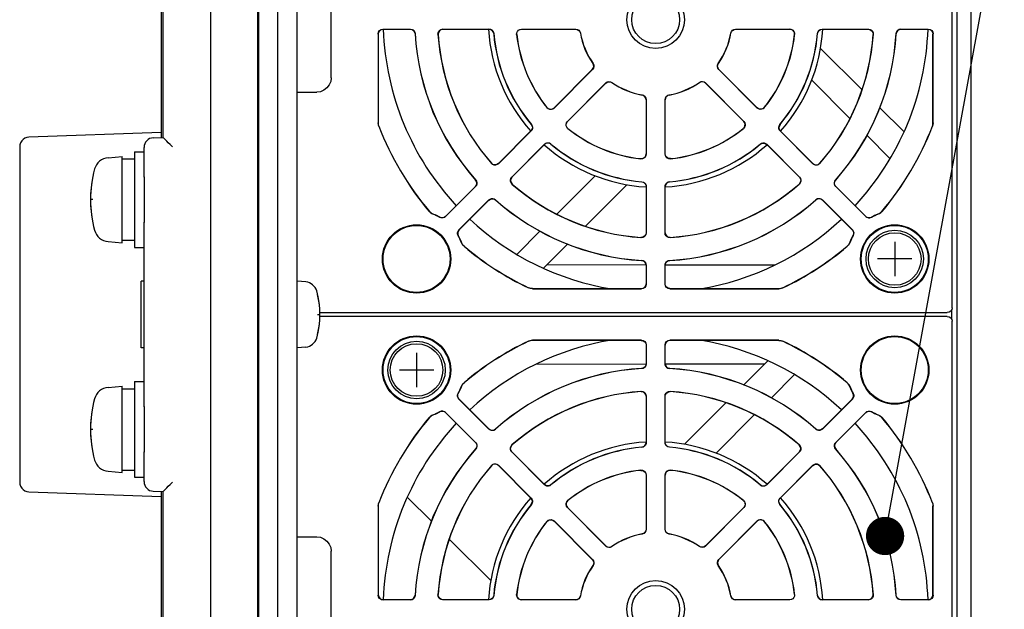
# Model space of a CAD drawing. Extents: x 123 to 1619, y 128 to 1105.
# Tile 9 of 32: x 1373 to 1476, y 309 to 371. Entities that reach past the tile are written whole.
import ezdxf

# ---------------------------------------------------------------- set-up
doc = ezdxf.new("R2010")
doc.units = 0
doc.header["$LTSCALE"] = 92.4
doc.linetypes.add('HIDDEN', pattern=[0.2, 0.1, -0.1])
doc.layers.get('0').update_dxf_attribs({"linetype": 'CONTINUOUS'})
for name, color, linetype in [('ALL_AXIS', 7, 'CONTINUOUS'), ('ALL_CURVE', 7, 'CONTINUOUS'), ('ALL_DIM', 7, 'CONTINUOUS'), ('ALL_FEATURES', 7, 'CONTINUOUS'), ('ALL_NOTE', 7, 'CONTINUOUS'), ('DEFAULT_2', 8, 'HIDDEN')]:
    doc.layers.add(name, color=color, linetype=linetype)
doc.dimstyles.get("Standard").update_dxf_attribs({"dimtxt": 2.5, "dimasz": 2.5, "dimexe": 1.25, "dimexo": 0.625, "dimtad": 1, "dimcen": 2.5, "dimazin": 3, "dimtfac": 1, "dimtmove": 0, "dimatfit": 3})

# ---------------------------------------------------------------- blocks, each defined once
blk = doc.blocks.new('_OPEN')
at = {"color": 0, "linetype": 'BYBLOCK'}
for p, q in [((0, 0), (-1, 0.25)), ((-1, -0.25), (0, 0)), ((-1, 0), (0, 0))]:
    blk.add_line(p, q, dxfattribs=at)
blk = doc.blocks.new('*D19')
at = {"layer": 'ALL_DIM', "color": 2, "linetype": 'CONTINUOUS'}
for p, q in [((1470.88, 418), (1513, 418)), ((1509, 418), (1509, 340)), ((1509, 262), (1509, 340)), ((1470.88, 262), (1513, 262))]:
    blk.add_line(p, q, dxfattribs=at)
at = {"layer": 'ALL_DIM', "color": 2, "linetype": 'CONTINUOUS', "xscale": 8, "yscale": 8, "zscale": 8}
for p, rotation in [((1509, 418), 90), ((1509, 262), 270)]:
    blk.add_blockref('_OPEN', p, dxfattribs=dict(at, rotation=rotation))

msp = doc.modelspace()

# ---------------------------------------------------------------- linework, layer by layer
at = {"layer": 'ALL_AXIS', "color": 7, "linetype": 'CONTINUOUS'}
for p, q in [((1382.239, 356.372), (1383.7, 356.5)), ((1383.7, 347.5), (1383.7, 356.5)), ((1383.7, 356.25), (1385, 356.25)), ((1385, 357), (1386, 357)), ((1385, 357), (1385, 347)), ((1386, 354.4), (1386, 349.6)), ((1382.239, 347.628), (1383.7, 347.5)), ((1383.7, 347.75), (1385, 347.75)), ((1385, 347), (1386, 347)), ((1386, 343.5), (1385.7, 343.5)), ((1385.7, 336.5), (1385.7, 343.5)), ((1402.919, 343.402), (1402, 343.483)), ((1398, 341.772), (1397.927, 341.772)), ((1398, 338.228), (1397.927, 338.228)), ((1386, 336.5), (1385.7, 336.5)), ((1402.919, 336.598), (1402, 336.517)), ((1385, 333), (1386, 333)), ((1385, 333), (1385, 323)), ((1382.239, 332.372), (1383.7, 332.5)), ((1383.7, 323.5), (1383.7, 332.5)), ((1383.7, 332.25), (1385, 332.25)), ((1386, 330.4), (1386, 325.6)), ((1382.239, 323.628), (1383.7, 323.5)), ((1383.7, 323.75), (1385, 323.75)), ((1385, 323), (1386, 323))]:
    msp.add_line(p, q, dxfattribs=at)
for centre, radius in [((1464.5, 345.8), 3), ((1464.5, 345.8), 2.75), ((1414.5, 334.2), 3), ((1414.5, 334.2), 2.75)]:
    msp.add_circle(centre, radius, dxfattribs=at)
for centre, radius, start, end in [((1439.5, 370.8), 28.5, 182.01518, 222.98357), ((1439.5, 370.8), 17.5, 183.2803, 221.71705), ((1439.5, 370.8), 17.5, 318.28295, 356.7197), ((1439.5, 370.8), 28.5, 317.01643, 357.98482), ((1439.5, 370.8), 17.5, 228.28295, 266.69724), ((1439.5, 370.8), 17.5, 273.30276, 311.71705), ((1382.378, 354.778), 1.6, 95, 164.50603), ((1392.4, 352), 12, 164.50603, 195.49397), ((1439.5, 370.8), 28.5, 227.01113, 260.69204), ((1439.5, 370.8), 28.5, 279.30796, 312.98887), ((1382.378, 349.222), 1.6, 195.49397, 265), ((1402.806, 342.107), 1.3, 15.88085, 85), ((1395.4, 340), 9, 344.11915, 15.88085), ((1402.806, 337.893), 1.3, 275, 344.11915), ((1439.5, 309.2), 28.5, 99.30796, 132.98887), ((1439.5, 309.2), 28.5, 47.01113, 80.69204), ((1382.378, 330.778), 1.6, 95, 164.50603), ((1392.4, 328), 12, 164.50603, 195.49397), ((1439.5, 309.2), 28.5, 137.01643, 177.98482), ((1439.5, 309.2), 28.5, 2.01518, 42.98357), ((1439.5, 309.2), 17.5, 93.30276, 131.71705), ((1439.5, 309.2), 17.5, 48.28295, 86.69724), ((1382.378, 325.222), 1.6, 195.49397, 265), ((1439.5, 309.2), 17.5, 138.28295, 176.7197), ((1439.5, 309.2), 17.5, 3.2803, 41.71705)]:
    msp.add_arc(centre, radius, start, end, dxfattribs=at)
at = {"layer": 'ALL_CURVE', "color": 40, "linetype": 'CONTINUOUS'}
for p, q in [((1380.653, 352), (1380.4, 352)), ((1464.5, 347.6), (1464.5, 344)), ((1466.3, 345.8), (1462.7, 345.8)), ((1404.152, 340), (1404.4, 340)), ((1414.5, 336), (1414.5, 332.4)), ((1416.3, 334.2), (1412.7, 334.2)), ((1380.653, 328), (1380.4, 328))]:
    msp.add_line(p, q, dxfattribs=at)
for centre, radius, start, end in [((1392.4, 352), 12, 168.21928, 191.78072), ((1395.4, 340), 9, 346.5066, 13.4934), ((1392.4, 328), 12, 168.21928, 191.78072)]:
    msp.add_arc(centre, radius, start, end, dxfattribs=at)
at = {"layer": 'ALL_FEATURES', "color": 7, "linetype": 'CONTINUOUS'}
for p, q in [((1398, 271), (1398, 409)), ((1402, 272), (1402, 408)), ((1387.8, 403.053), (1387.8, 358.493)), ((1388, 358.499), (1388, 402.86)), ((1393, 277.174), (1393, 402.826)), ((1397.908, 277.175), (1397.908, 402.825)), ((1472.5, 277.897), (1472.5, 402.103)), ((1470.5, 340.7), (1470.5, 400.9)), ((1471, 396.104), (1471, 283.896)), ((1405.57, 364.73), (1405.57, 376.87)), ((1410.986, 369.814), (1413.857, 369.814)), ((1411, 369.8), (1413.844, 369.8)), ((1417.235, 369.814), (1422.077, 369.814)), ((1417.25, 369.8), (1422.064, 369.8)), ((1425.464, 369.814), (1431.145, 369.814)), ((1425.48, 369.8), (1431.133, 369.8)), ((1447.855, 369.814), (1453.536, 369.814)), ((1447.867, 369.8), (1453.52, 369.8)), ((1456.923, 369.814), (1461.765, 369.814)), ((1456.936, 369.8), (1461.75, 369.8)), ((1465.143, 369.814), (1468.014, 369.814)), ((1465.156, 369.8), (1468, 369.8)), ((1410.486, 369.314), (1410.486, 360.027)), ((1410.5, 369.3), (1410.5, 360.03)), ((1468.5, 360.03), (1468.5, 369.3)), ((1468.514, 360.027), (1468.514, 369.314)), ((1461.085, 363.456), (1456.741, 367.8)), ((1432.895, 365.589), (1428.878, 361.573)), ((1432.877, 365.591), (1428.879, 361.593)), ((1450.122, 361.573), (1446.105, 365.589)), ((1450.121, 361.593), (1446.123, 365.591)), ((1455.819, 364.48), (1459.814, 360.484)), ((1430.273, 360.178), (1434.289, 364.195)), ((1430.293, 360.179), (1434.291, 364.177)), ((1444.709, 364.177), (1448.707, 360.179)), ((1444.711, 364.195), (1448.727, 360.178)), ((1402, 363.23), (1404.07, 363.23)), ((1438.5, 362.433), (1438.5, 356.78)), ((1438.514, 362.445), (1438.514, 356.764)), ((1440.486, 356.764), (1440.486, 362.445)), ((1440.5, 356.78), (1440.5, 362.433)), ((1465.473, 359.068), (1462.915, 361.625)), ((1387.8, 359), (1373.965, 358.517)), ((1386.965, 358.464), (1388, 358.5)), ((1426.483, 359.178), (1423.059, 355.754)), ((1426.464, 359.178), (1423.06, 355.774)), ((1455.941, 355.754), (1452.517, 359.178)), ((1455.94, 355.774), (1452.536, 359.178)), ((1461.567, 358.731), (1464.022, 356.277)), ((1373, 357.517), (1373, 322.483)), ((1386, 354.336), (1386, 357.464)), ((1424.454, 354.359), (1427.878, 357.783)), ((1424.474, 354.36), (1427.878, 357.764)), ((1451.122, 357.783), (1454.546, 354.359)), ((1451.122, 357.764), (1454.526, 354.36)), ((1433.18, 354.481), (1429.184, 350.486)), ((1420.651, 353.365), (1417.535, 350.249)), ((1420.67, 353.365), (1417.537, 350.231)), ((1432.156, 349.215), (1436.5, 353.559)), ((1438.5, 353.364), (1438.5, 348.55)), ((1438.514, 353.377), (1438.514, 348.535)), ((1440.486, 348.535), (1440.486, 353.377)), ((1440.5, 348.55), (1440.5, 353.364)), ((1461.463, 350.231), (1458.33, 353.365)), ((1461.465, 350.249), (1458.349, 353.365)), ((1418.931, 348.837), (1422.065, 351.97)), ((1418.949, 348.835), (1422.065, 351.951)), ((1456.935, 351.97), (1460.069, 348.837)), ((1456.935, 351.951), (1460.051, 348.835)), ((1386, 330.336), (1386, 349.664)), ((1427.431, 348.733), (1424.977, 346.278)), ((1427.768, 344.827), (1430.325, 347.385)), ((1428.157, 345.216), (1438.5, 345.206)), ((1438.5, 345.144), (1438.5, 343.2)), ((1438.514, 345.157), (1438.514, 343.186)), ((1440.486, 343.186), (1440.486, 345.157)), ((1440.5, 345.204), (1451.989, 345.194)), ((1440.5, 343.2), (1440.5, 345.144)), ((1397.929, 341.937), (1397.932, 342.124)), ((1397.939, 342.272), (1397.939, 342.272)), ((1397.946, 342.122), (1397.949, 341.934)), ((1397.949, 341.934), (1397.951, 341.772)), ((1426.629, 342.686), (1438.014, 342.686)), ((1426.632, 342.7), (1438, 342.7)), ((1440.986, 342.686), (1452.371, 342.686)), ((1441, 342.7), (1452.368, 342.7)), ((1397.919, 339.792), (1397.92, 340.626)), ((1397.921, 338.987), (1397.919, 339.792)), ((1404.372, 340.2), (1470, 340.2)), ((1470, 339.8), (1404.372, 339.8)), ((1470.45, 340.491), (1470.45, 339.509)), ((1397.926, 338.32), (1397.921, 338.987)), ((1470.5, 279.1), (1470.5, 339.3)), ((1397.928, 338.066), (1397.926, 338.32)), ((1397.932, 337.878), (1397.928, 338.066)), ((1397.939, 337.728), (1397.939, 337.728)), ((1397.949, 338.063), (1397.946, 337.876)), ((1397.951, 338.228), (1397.949, 338.063)), ((1438.014, 337.314), (1426.629, 337.314)), ((1438, 337.3), (1426.632, 337.3)), ((1438.5, 336.8), (1438.5, 334.856)), ((1438.514, 336.814), (1438.514, 334.843)), ((1440.486, 334.843), (1440.486, 336.814)), ((1440.5, 334.856), (1440.5, 336.8)), ((1452.371, 337.314), (1440.986, 337.314)), ((1452.368, 337.3), (1441, 337.3)), ((1438.5, 334.794), (1426.971, 334.783)), ((1450.864, 334.805), (1440.5, 334.796)), ((1451.232, 335.173), (1448.675, 332.615)), ((1451.569, 331.267), (1454.023, 333.722)), ((1422.065, 328.03), (1418.931, 331.163)), ((1422.065, 328.049), (1418.949, 331.165)), ((1438.5, 331.45), (1438.5, 326.636)), ((1438.514, 331.465), (1438.514, 326.623)), ((1440.486, 326.623), (1440.486, 331.465)), ((1440.5, 326.636), (1440.5, 331.45)), ((1446.844, 330.785), (1442.5, 326.441)), ((1460.051, 331.165), (1456.935, 328.049)), ((1460.069, 331.163), (1456.935, 328.03)), ((1417.535, 329.751), (1420.651, 326.635)), ((1417.537, 329.769), (1420.67, 326.635)), ((1445.82, 325.519), (1449.816, 329.514)), ((1458.33, 326.635), (1461.463, 329.769)), ((1458.349, 326.635), (1461.465, 329.751)), ((1386, 322.536), (1386, 325.664)), ((1427.878, 322.217), (1424.454, 325.641)), ((1427.878, 322.236), (1424.474, 325.64)), ((1454.546, 325.641), (1451.122, 322.217)), ((1454.526, 325.64), (1451.122, 322.236)), ((1423.059, 324.246), (1426.483, 320.822)), ((1423.06, 324.226), (1426.464, 320.822)), ((1452.517, 320.822), (1455.941, 324.246)), ((1452.536, 320.822), (1455.94, 324.226)), ((1438.5, 323.22), (1438.5, 317.567)), ((1438.514, 323.236), (1438.514, 317.555)), ((1440.486, 317.555), (1440.486, 323.236)), ((1440.5, 317.567), (1440.5, 323.22)), ((1373.965, 321.483), (1387.8, 321)), ((1386.965, 321.536), (1388, 321.5)), ((1387.8, 321.507), (1387.8, 276.947)), ((1388, 277.14), (1388, 321.501)), ((1413.527, 320.932), (1416.085, 318.375)), ((1410.486, 319.973), (1410.486, 310.686)), ((1410.5, 319.97), (1410.5, 310.7)), ((1434.289, 315.805), (1430.273, 319.822)), ((1434.291, 315.823), (1430.293, 319.821)), ((1448.707, 319.821), (1444.709, 315.823)), ((1448.727, 319.822), (1444.711, 315.805)), ((1468.5, 310.7), (1468.5, 319.97)), ((1468.514, 310.686), (1468.514, 319.973)), ((1428.878, 318.427), (1432.895, 314.411)), ((1428.879, 318.407), (1432.877, 314.409)), ((1446.105, 314.411), (1450.122, 318.427)), ((1446.123, 314.409), (1450.121, 318.407)), ((1402, 316.77), (1404.07, 316.77)), ((1417.915, 316.544), (1422.259, 312.2)), ((1405.57, 303.13), (1405.57, 315.27)), ((1413.857, 310.186), (1410.986, 310.186)), ((1413.844, 310.2), (1411, 310.2)), ((1422.077, 310.186), (1417.235, 310.186)), ((1422.064, 310.2), (1417.25, 310.2)), ((1431.145, 310.186), (1425.464, 310.186)), ((1431.133, 310.2), (1425.48, 310.2)), ((1453.536, 310.186), (1447.855, 310.186)), ((1453.52, 310.2), (1447.867, 310.2)), ((1461.765, 310.186), (1456.923, 310.186)), ((1461.75, 310.2), (1456.936, 310.2)), ((1468.014, 310.186), (1465.143, 310.186)), ((1468, 310.2), (1465.156, 310.2))]:
    msp.add_line(p, q, dxfattribs=at)
at = {"layer": 'ALL_FEATURES', "color": 3, "linetype": 'CONTINUOUS'}
msp.add_line((1400, 271), (1400, 409), dxfattribs=at)
at = {"layer": 'ALL_FEATURES', "color": 7, "linetype": 'CONTINUOUS'}
for points in [[(1410.486, 369.314), (1410.524, 369.505), (1410.632, 369.668), (1410.795, 369.776), (1410.986, 369.814)], [(1410.5, 369.3), (1410.538, 369.491), (1410.646, 369.654), (1410.809, 369.762), (1411, 369.8)], [(1413.844, 369.8), (1414.028, 369.765), (1414.187, 369.664), (1414.297, 369.511), (1414.343, 369.329)], [(1413.857, 369.814), (1414.006, 369.791), (1414.142, 369.725), (1414.251, 369.622), (1414.325, 369.491), (1414.356, 369.343)], [(1416.737, 369.281), (1416.752, 369.443), (1416.82, 369.592), (1416.931, 369.71), (1417.075, 369.787), (1417.235, 369.814)], [(1417.25, 369.8), (1417.051, 369.759), (1416.885, 369.641), (1416.779, 369.468), (1416.752, 369.266)], [(1422.563, 369.343), (1422.513, 369.521), (1422.402, 369.668), (1422.246, 369.766), (1422.064, 369.8)], [(1422.077, 369.814), (1422.224, 369.792), (1422.357, 369.728), (1422.466, 369.628), (1422.541, 369.501), (1422.575, 369.357)], [(1424.967, 369.261), (1424.978, 369.428), (1425.042, 369.582), (1425.153, 369.705), (1425.3, 369.786), (1425.464, 369.814)], [(1424.983, 369.247), (1424.993, 369.413), (1425.058, 369.568), (1425.168, 369.691), (1425.316, 369.772), (1425.48, 369.8)], [(1431.133, 369.8), (1431.304, 369.77), (1431.454, 369.684), (1431.566, 369.551), (1431.626, 369.388)], [(1431.145, 369.814), (1431.316, 369.784), (1431.466, 369.697), (1431.578, 369.565), (1431.637, 369.402)], [(1447.363, 369.402), (1447.422, 369.565), (1447.534, 369.697), (1447.684, 369.784), (1447.855, 369.814)], [(1447.374, 369.388), (1447.434, 369.551), (1447.546, 369.684), (1447.696, 369.77), (1447.867, 369.8)], [(1454.017, 369.247), (1454.007, 369.413), (1453.942, 369.568), (1453.832, 369.691), (1453.684, 369.772), (1453.52, 369.8)], [(1453.536, 369.814), (1453.7, 369.786), (1453.847, 369.705), (1453.958, 369.582), (1454.022, 369.428), (1454.033, 369.261)], [(1456.425, 369.357), (1456.459, 369.501), (1456.534, 369.628), (1456.643, 369.728), (1456.776, 369.792), (1456.923, 369.814)], [(1456.437, 369.343), (1456.487, 369.521), (1456.598, 369.668), (1456.754, 369.766), (1456.936, 369.8)], [(1461.75, 369.8), (1461.949, 369.759), (1462.115, 369.641), (1462.221, 369.468), (1462.248, 369.266)], [(1461.765, 369.814), (1461.925, 369.787), (1462.069, 369.71), (1462.18, 369.592), (1462.248, 369.443), (1462.263, 369.281)], [(1464.644, 369.343), (1464.675, 369.491), (1464.749, 369.622), (1464.858, 369.725), (1464.994, 369.791), (1465.143, 369.814)], [(1465.156, 369.8), (1464.972, 369.765), (1464.813, 369.664), (1464.703, 369.511), (1464.657, 369.329)], [(1468, 369.8), (1468.191, 369.762), (1468.354, 369.654), (1468.462, 369.491), (1468.5, 369.3)], [(1468.014, 369.814), (1468.205, 369.776), (1468.368, 369.668), (1468.476, 369.505), (1468.514, 369.314)], [(1432.877, 365.591), (1432.976, 365.733), (1433.021, 365.9), (1433.007, 366.073), (1432.934, 366.23)], [(1432.951, 366.229), (1433.025, 366.072), (1433.04, 365.899), (1432.994, 365.731), (1432.895, 365.589)], [(1446.105, 365.589), (1446.006, 365.731), (1445.96, 365.899), (1445.975, 366.072), (1446.049, 366.229)], [(1446.123, 365.591), (1446.024, 365.733), (1445.979, 365.9), (1445.993, 366.073), (1446.066, 366.23)], [(1405.57, 364.73), (1405.519, 364.342), (1405.369, 363.98), (1405.131, 363.669), (1404.82, 363.431), (1404.458, 363.281), (1404.07, 363.23)], [(1434.289, 364.195), (1434.431, 364.294), (1434.599, 364.34), (1434.772, 364.325), (1434.929, 364.251)], [(1434.291, 364.177), (1434.433, 364.276), (1434.6, 364.321), (1434.773, 364.307), (1434.93, 364.234)], [(1444.709, 364.177), (1444.567, 364.276), (1444.4, 364.321), (1444.227, 364.307), (1444.07, 364.234)], [(1444.071, 364.251), (1444.228, 364.325), (1444.401, 364.34), (1444.569, 364.294), (1444.711, 364.195)], [(1438.5, 362.433), (1438.47, 362.604), (1438.384, 362.754), (1438.251, 362.866), (1438.088, 362.926)], [(1438.102, 362.937), (1438.265, 362.878), (1438.397, 362.766), (1438.484, 362.616), (1438.514, 362.445)], [(1440.486, 362.445), (1440.516, 362.616), (1440.603, 362.766), (1440.735, 362.878), (1440.898, 362.937)], [(1440.912, 362.926), (1440.749, 362.866), (1440.616, 362.754), (1440.53, 362.604), (1440.5, 362.433)], [(1428.878, 361.573), (1428.74, 361.475), (1428.577, 361.429), (1428.411, 361.439), (1428.259, 361.502), (1428.136, 361.612)], [(1428.137, 361.633), (1428.261, 361.523), (1428.417, 361.459), (1428.582, 361.45), (1428.744, 361.497), (1428.879, 361.593)], [(1450.863, 361.633), (1450.739, 361.523), (1450.583, 361.459), (1450.418, 361.45), (1450.256, 361.497), (1450.121, 361.593)], [(1450.864, 361.612), (1450.741, 361.502), (1450.589, 361.439), (1450.423, 361.429), (1450.26, 361.475), (1450.122, 361.573)], [(1410.553, 359.668), (1410.503, 359.845), (1410.486, 360.027)], [(1410.567, 359.671), (1410.53, 359.787), (1410.507, 359.908), (1410.5, 360.03)], [(1426.493, 359.854), (1426.584, 359.693), (1426.61, 359.51), (1426.568, 359.331), (1426.464, 359.178)], [(1426.512, 359.853), (1426.589, 359.727), (1426.627, 359.584), (1426.62, 359.436), (1426.571, 359.297), (1426.483, 359.178)], [(1430.312, 359.436), (1430.202, 359.559), (1430.139, 359.711), (1430.129, 359.877), (1430.175, 360.04), (1430.273, 360.178)], [(1430.333, 359.437), (1430.223, 359.561), (1430.159, 359.717), (1430.15, 359.882), (1430.197, 360.044), (1430.293, 360.179)], [(1448.667, 359.437), (1448.777, 359.561), (1448.841, 359.717), (1448.85, 359.882), (1448.803, 360.044), (1448.707, 360.179)], [(1448.727, 360.178), (1448.825, 360.04), (1448.871, 359.877), (1448.861, 359.711), (1448.798, 359.559), (1448.688, 359.436)], [(1452.517, 359.178), (1452.429, 359.297), (1452.38, 359.436), (1452.373, 359.584), (1452.411, 359.727), (1452.488, 359.853)], [(1452.507, 359.854), (1452.416, 359.693), (1452.39, 359.51), (1452.432, 359.331), (1452.536, 359.178)], [(1468.433, 359.671), (1468.47, 359.787), (1468.493, 359.908), (1468.5, 360.03)], [(1468.514, 360.027), (1468.497, 359.845), (1468.447, 359.668)], [(1373.965, 358.517), (1373.749, 358.485), (1373.544, 358.407), (1373.361, 358.287), (1373.209, 358.129), (1373.095, 357.942), (1373.024, 357.735), (1373, 357.517)], [(1388.965, 357.534), (1388.741, 357.752), (1388.541, 357.947), (1388.371, 358.115), (1388.233, 358.253), (1388.129, 358.359), (1388.056, 358.434), (1388.014, 358.481), (1388, 358.499)], [(1427.878, 357.783), (1427.997, 357.871), (1428.136, 357.92), (1428.284, 357.927), (1428.427, 357.889), (1428.553, 357.812)], [(1428.554, 357.793), (1428.393, 357.884), (1428.21, 357.91), (1428.031, 357.868), (1427.878, 357.764)], [(1450.446, 357.793), (1450.607, 357.884), (1450.79, 357.91), (1450.969, 357.868), (1451.122, 357.764)], [(1450.447, 357.812), (1450.573, 357.889), (1450.716, 357.927), (1450.864, 357.92), (1451.003, 357.871), (1451.122, 357.783)], [(1437.947, 356.283), (1438.113, 356.293), (1438.268, 356.358), (1438.391, 356.468), (1438.472, 356.616), (1438.5, 356.78)], [(1438.514, 356.764), (1438.486, 356.6), (1438.405, 356.453), (1438.282, 356.342), (1438.128, 356.278), (1437.961, 356.267)], [(1441.039, 356.267), (1440.872, 356.278), (1440.718, 356.342), (1440.595, 356.453), (1440.514, 356.6), (1440.486, 356.764)], [(1441.053, 356.283), (1440.887, 356.293), (1440.732, 356.358), (1440.609, 356.468), (1440.528, 356.616), (1440.5, 356.78)], [(1423.06, 355.774), (1422.89, 355.663), (1422.69, 355.628), (1422.492, 355.676), (1422.33, 355.799)], [(1423.059, 355.754), (1422.925, 355.658), (1422.767, 355.611), (1422.604, 355.618), (1422.454, 355.676), (1422.33, 355.778)], [(1455.94, 355.774), (1456.11, 355.663), (1456.31, 355.628), (1456.508, 355.676), (1456.67, 355.799)], [(1456.67, 355.778), (1456.546, 355.676), (1456.396, 355.618), (1456.233, 355.611), (1456.075, 355.658), (1455.941, 355.754)], [(1424.478, 353.63), (1424.376, 353.754), (1424.318, 353.904), (1424.311, 354.067), (1424.358, 354.225), (1424.454, 354.359)], [(1424.474, 354.36), (1424.363, 354.19), (1424.328, 353.99), (1424.376, 353.792), (1424.499, 353.63)], [(1454.526, 354.36), (1454.637, 354.19), (1454.672, 353.99), (1454.624, 353.792), (1454.501, 353.63)], [(1454.546, 354.359), (1454.642, 354.225), (1454.689, 354.067), (1454.682, 353.904), (1454.624, 353.754), (1454.522, 353.63)], [(1420.651, 353.365), (1420.757, 353.521), (1420.798, 353.704), (1420.768, 353.89), (1420.671, 354.051)], [(1420.69, 354.051), (1420.772, 353.924), (1420.813, 353.779), (1420.809, 353.629), (1420.76, 353.486), (1420.67, 353.365)], [(1438.043, 353.863), (1438.221, 353.813), (1438.368, 353.702), (1438.466, 353.546), (1438.5, 353.364)], [(1438.057, 353.875), (1438.201, 353.841), (1438.328, 353.766), (1438.428, 353.657), (1438.492, 353.524), (1438.514, 353.377)], [(1440.486, 353.377), (1440.508, 353.524), (1440.572, 353.657), (1440.672, 353.766), (1440.799, 353.841), (1440.943, 353.875)], [(1440.957, 353.863), (1440.779, 353.813), (1440.632, 353.702), (1440.534, 353.546), (1440.5, 353.364)], [(1458.33, 353.365), (1458.24, 353.486), (1458.191, 353.629), (1458.187, 353.779), (1458.228, 353.924), (1458.31, 354.051)], [(1458.349, 353.365), (1458.243, 353.521), (1458.202, 353.704), (1458.232, 353.89), (1458.329, 354.051)], [(1422.065, 351.97), (1422.186, 352.06), (1422.329, 352.109), (1422.479, 352.113), (1422.624, 352.072), (1422.751, 351.99)], [(1422.065, 351.951), (1422.221, 352.057), (1422.404, 352.098), (1422.59, 352.068), (1422.751, 351.971)], [(1456.249, 351.99), (1456.376, 352.072), (1456.521, 352.113), (1456.671, 352.109), (1456.814, 352.06), (1456.935, 351.97)], [(1456.935, 351.951), (1456.779, 352.057), (1456.596, 352.098), (1456.41, 352.068), (1456.249, 351.971)], [(1416.242, 350.472), (1416.016, 350.591), (1415.828, 350.763)], [(1415.836, 350.775), (1415.956, 350.655), (1416.096, 350.557), (1416.249, 350.484)], [(1417.535, 350.249), (1417.404, 350.155), (1417.25, 350.107), (1417.089, 350.111), (1416.937, 350.166)], [(1417.537, 350.231), (1417.406, 350.137), (1417.252, 350.09), (1417.091, 350.094), (1416.939, 350.149)], [(1462.061, 350.149), (1461.909, 350.094), (1461.748, 350.09), (1461.594, 350.137), (1461.463, 350.231)], [(1461.465, 350.249), (1461.596, 350.155), (1461.75, 350.107), (1461.911, 350.111), (1462.063, 350.166)], [(1462.751, 350.484), (1462.904, 350.557), (1463.044, 350.655), (1463.164, 350.775)], [(1463.172, 350.763), (1462.984, 350.591), (1462.758, 350.472)], [(1418.849, 348.239), (1418.794, 348.391), (1418.79, 348.552), (1418.837, 348.706), (1418.931, 348.837)], [(1418.949, 348.835), (1418.855, 348.704), (1418.807, 348.55), (1418.811, 348.389), (1418.866, 348.237)], [(1438.5, 348.55), (1438.459, 348.351), (1438.341, 348.185), (1438.168, 348.079), (1437.966, 348.052)], [(1438.514, 348.535), (1438.487, 348.375), (1438.41, 348.231), (1438.292, 348.12), (1438.143, 348.052), (1437.981, 348.037)], [(1441.019, 348.037), (1440.857, 348.052), (1440.708, 348.12), (1440.59, 348.231), (1440.513, 348.375), (1440.486, 348.535)], [(1440.5, 348.55), (1440.541, 348.351), (1440.659, 348.185), (1440.832, 348.079), (1441.034, 348.052)], [(1460.051, 348.835), (1460.145, 348.704), (1460.193, 348.55), (1460.189, 348.389), (1460.134, 348.237)], [(1460.069, 348.837), (1460.163, 348.706), (1460.21, 348.552), (1460.206, 348.391), (1460.151, 348.239)], [(1419.463, 347.128), (1419.291, 347.316), (1419.172, 347.542)], [(1419.475, 347.136), (1419.355, 347.256), (1419.257, 347.396), (1419.184, 347.549)], [(1459.816, 347.549), (1459.743, 347.396), (1459.645, 347.256), (1459.525, 347.136)], [(1459.828, 347.542), (1459.709, 347.316), (1459.537, 347.128)], [(1438.5, 345.144), (1438.465, 345.328), (1438.364, 345.487), (1438.211, 345.597), (1438.029, 345.643)], [(1438.043, 345.656), (1438.191, 345.625), (1438.322, 345.551), (1438.425, 345.442), (1438.491, 345.306), (1438.514, 345.157)], [(1440.486, 345.157), (1440.509, 345.306), (1440.575, 345.442), (1440.678, 345.551), (1440.809, 345.625), (1440.957, 345.656)], [(1440.5, 345.144), (1440.535, 345.328), (1440.636, 345.487), (1440.789, 345.597), (1440.971, 345.643)], [(1438, 342.7), (1438.191, 342.738), (1438.354, 342.846), (1438.462, 343.009), (1438.5, 343.2)], [(1438.514, 343.186), (1438.476, 342.995), (1438.368, 342.832), (1438.205, 342.724), (1438.014, 342.686)], [(1440.986, 342.686), (1440.795, 342.724), (1440.632, 342.832), (1440.524, 342.995), (1440.486, 343.186)], [(1441, 342.7), (1440.809, 342.738), (1440.646, 342.846), (1440.538, 343.009), (1440.5, 343.2)], [(1397.92, 340.626), (1397.923, 341.372), (1397.926, 341.683), (1397.929, 341.937)], [(1397.932, 342.124), (1397.935, 342.236), (1397.939, 342.272)], [(1397.939, 342.272), (1397.942, 342.236), (1397.946, 342.122)], [(1426.629, 342.686), (1426.409, 342.71), (1426.2, 342.783)], [(1426.632, 342.7), (1426.485, 342.711), (1426.341, 342.743), (1426.203, 342.797)], [(1452.368, 342.7), (1452.515, 342.711), (1452.659, 342.743), (1452.797, 342.797)], [(1452.8, 342.783), (1452.591, 342.711), (1452.371, 342.686)], [(1470.5, 340.7), (1470.462, 340.509), (1470.354, 340.346), (1470.191, 340.238), (1470, 340.2)], [(1470, 339.8), (1470.191, 339.762), (1470.354, 339.654), (1470.462, 339.491), (1470.5, 339.3)], [(1397.939, 337.728), (1397.935, 337.764), (1397.932, 337.878)], [(1397.946, 337.876), (1397.942, 337.764), (1397.939, 337.728)], [(1426.2, 337.217), (1426.409, 337.29), (1426.629, 337.314)], [(1426.632, 337.3), (1426.485, 337.289), (1426.341, 337.257), (1426.203, 337.203)], [(1438, 337.3), (1438.191, 337.262), (1438.354, 337.154), (1438.462, 336.991), (1438.5, 336.8)], [(1438.014, 337.314), (1438.205, 337.276), (1438.368, 337.168), (1438.476, 337.005), (1438.514, 336.814)], [(1440.486, 336.814), (1440.524, 337.005), (1440.632, 337.168), (1440.795, 337.276), (1440.986, 337.314)], [(1441, 337.3), (1440.809, 337.262), (1440.646, 337.154), (1440.538, 336.991), (1440.5, 336.8)], [(1452.368, 337.3), (1452.515, 337.289), (1452.659, 337.257), (1452.797, 337.203)], [(1452.371, 337.314), (1452.591, 337.29), (1452.8, 337.217)], [(1438.5, 334.856), (1438.465, 334.672), (1438.364, 334.513), (1438.211, 334.403), (1438.029, 334.357)], [(1438.514, 334.843), (1438.491, 334.694), (1438.425, 334.558), (1438.322, 334.449), (1438.191, 334.375), (1438.043, 334.344)], [(1440.957, 334.344), (1440.809, 334.375), (1440.678, 334.449), (1440.575, 334.558), (1440.509, 334.694), (1440.486, 334.843)], [(1440.5, 334.856), (1440.535, 334.672), (1440.636, 334.513), (1440.789, 334.403), (1440.971, 334.357)], [(1419.172, 332.458), (1419.291, 332.684), (1419.463, 332.872)], [(1419.184, 332.451), (1419.257, 332.604), (1419.355, 332.744), (1419.475, 332.864)], [(1459.816, 332.451), (1459.743, 332.604), (1459.645, 332.744), (1459.525, 332.864)], [(1459.537, 332.872), (1459.709, 332.684), (1459.828, 332.458)], [(1418.931, 331.163), (1418.838, 331.293), (1418.79, 331.446), (1418.793, 331.608), (1418.849, 331.761)], [(1418.949, 331.165), (1418.855, 331.296), (1418.807, 331.45), (1418.811, 331.611), (1418.866, 331.763)], [(1438.5, 331.45), (1438.459, 331.649), (1438.341, 331.815), (1438.168, 331.921), (1437.966, 331.948)], [(1437.981, 331.963), (1438.143, 331.948), (1438.292, 331.88), (1438.41, 331.769), (1438.487, 331.625), (1438.514, 331.465)], [(1440.486, 331.465), (1440.513, 331.625), (1440.59, 331.769), (1440.708, 331.88), (1440.857, 331.948), (1441.019, 331.963)], [(1440.5, 331.45), (1440.541, 331.649), (1440.659, 331.815), (1440.832, 331.921), (1441.034, 331.948)], [(1460.051, 331.165), (1460.145, 331.296), (1460.193, 331.45), (1460.189, 331.611), (1460.134, 331.763)], [(1460.151, 331.761), (1460.207, 331.608), (1460.21, 331.446), (1460.162, 331.293), (1460.069, 331.163)], [(1415.828, 329.237), (1416.016, 329.409), (1416.242, 329.528)], [(1416.249, 329.516), (1416.096, 329.443), (1415.956, 329.345), (1415.836, 329.225)], [(1417.535, 329.751), (1417.404, 329.845), (1417.25, 329.893), (1417.089, 329.889), (1416.937, 329.834)], [(1416.939, 329.851), (1417.092, 329.907), (1417.254, 329.91), (1417.407, 329.862), (1417.537, 329.769)], [(1461.463, 329.769), (1461.593, 329.862), (1461.746, 329.91), (1461.908, 329.907), (1462.061, 329.851)], [(1461.465, 329.751), (1461.596, 329.845), (1461.75, 329.893), (1461.911, 329.889), (1462.063, 329.834)], [(1462.751, 329.516), (1462.904, 329.443), (1463.044, 329.345), (1463.164, 329.225)], [(1462.758, 329.528), (1462.984, 329.409), (1463.172, 329.237)], [(1422.065, 328.049), (1422.221, 327.943), (1422.404, 327.902), (1422.59, 327.932), (1422.751, 328.029)], [(1422.751, 328.01), (1422.623, 327.927), (1422.476, 327.886), (1422.326, 327.892), (1422.185, 327.941), (1422.065, 328.03)], [(1456.935, 328.049), (1456.779, 327.943), (1456.596, 327.902), (1456.41, 327.932), (1456.249, 328.029)], [(1456.935, 328.03), (1456.815, 327.941), (1456.674, 327.892), (1456.524, 327.886), (1456.377, 327.927), (1456.249, 328.01)], [(1420.651, 326.635), (1420.757, 326.479), (1420.798, 326.296), (1420.768, 326.11), (1420.671, 325.949)], [(1420.67, 326.635), (1420.759, 326.515), (1420.808, 326.374), (1420.814, 326.224), (1420.773, 326.077), (1420.69, 325.949)], [(1438.043, 326.137), (1438.221, 326.187), (1438.368, 326.298), (1438.466, 326.454), (1438.5, 326.636)], [(1438.514, 326.623), (1438.492, 326.476), (1438.428, 326.343), (1438.328, 326.234), (1438.201, 326.159), (1438.057, 326.125)], [(1440.943, 326.125), (1440.799, 326.159), (1440.672, 326.234), (1440.572, 326.343), (1440.508, 326.476), (1440.486, 326.623)], [(1440.957, 326.137), (1440.779, 326.187), (1440.632, 326.298), (1440.534, 326.454), (1440.5, 326.636)], [(1458.31, 325.949), (1458.227, 326.076), (1458.187, 326.221), (1458.191, 326.372), (1458.241, 326.514), (1458.33, 326.635)], [(1458.349, 326.635), (1458.243, 326.479), (1458.202, 326.296), (1458.232, 326.11), (1458.329, 325.949)], [(1424.454, 325.641), (1424.359, 325.773), (1424.312, 325.929), (1424.317, 326.092), (1424.375, 326.244), (1424.478, 326.37)], [(1424.474, 325.64), (1424.363, 325.81), (1424.328, 326.01), (1424.376, 326.208), (1424.499, 326.37)], [(1454.526, 325.64), (1454.637, 325.81), (1454.672, 326.01), (1454.624, 326.208), (1454.501, 326.37)], [(1454.522, 326.37), (1454.625, 326.244), (1454.683, 326.092), (1454.688, 325.929), (1454.641, 325.773), (1454.546, 325.641)], [(1422.33, 324.222), (1422.456, 324.325), (1422.608, 324.383), (1422.771, 324.388), (1422.927, 324.341), (1423.059, 324.246)], [(1423.06, 324.226), (1422.89, 324.337), (1422.69, 324.372), (1422.492, 324.324), (1422.33, 324.201)], [(1455.94, 324.226), (1456.11, 324.337), (1456.31, 324.372), (1456.508, 324.324), (1456.67, 324.201)], [(1455.941, 324.246), (1456.073, 324.341), (1456.229, 324.388), (1456.392, 324.383), (1456.544, 324.325), (1456.67, 324.222)], [(1437.947, 323.717), (1438.113, 323.707), (1438.268, 323.642), (1438.391, 323.532), (1438.472, 323.384), (1438.5, 323.22)], [(1437.961, 323.733), (1438.128, 323.722), (1438.282, 323.658), (1438.405, 323.547), (1438.486, 323.4), (1438.514, 323.236)], [(1440.486, 323.236), (1440.514, 323.4), (1440.595, 323.547), (1440.718, 323.658), (1440.872, 323.722), (1441.039, 323.733)], [(1441.053, 323.717), (1440.887, 323.707), (1440.732, 323.642), (1440.609, 323.532), (1440.528, 323.384), (1440.5, 323.22)], [(1373, 322.483), (1373.024, 322.265), (1373.095, 322.058), (1373.209, 321.871), (1373.361, 321.713), (1373.544, 321.593), (1373.749, 321.515), (1373.965, 321.483)], [(1388, 321.501), (1388.014, 321.519), (1388.056, 321.566), (1388.129, 321.641), (1388.233, 321.747), (1388.371, 321.885), (1388.541, 322.053), (1388.741, 322.248), (1388.965, 322.466)], [(1428.554, 322.207), (1428.393, 322.116), (1428.21, 322.09), (1428.031, 322.132), (1427.878, 322.236)], [(1428.553, 322.188), (1428.426, 322.11), (1428.281, 322.073), (1428.133, 322.08), (1427.995, 322.13), (1427.878, 322.217)], [(1450.446, 322.207), (1450.607, 322.116), (1450.79, 322.09), (1450.969, 322.132), (1451.122, 322.236)], [(1451.122, 322.217), (1451.005, 322.13), (1450.867, 322.08), (1450.719, 322.073), (1450.574, 322.11), (1450.447, 322.188)], [(1410.486, 319.973), (1410.503, 320.156), (1410.553, 320.332)], [(1410.5, 319.97), (1410.507, 320.092), (1410.53, 320.213), (1410.567, 320.329)], [(1426.493, 320.146), (1426.584, 320.307), (1426.61, 320.49), (1426.568, 320.669), (1426.464, 320.822)], [(1426.483, 320.822), (1426.57, 320.705), (1426.62, 320.567), (1426.627, 320.419), (1426.59, 320.274), (1426.512, 320.147)], [(1430.273, 319.822), (1430.176, 319.958), (1430.129, 320.118), (1430.138, 320.285), (1430.201, 320.439), (1430.312, 320.564)], [(1430.333, 320.563), (1430.223, 320.439), (1430.159, 320.283), (1430.15, 320.118), (1430.197, 319.956), (1430.293, 319.821)], [(1448.667, 320.563), (1448.777, 320.439), (1448.841, 320.283), (1448.85, 320.118), (1448.803, 319.956), (1448.707, 319.821)], [(1448.688, 320.564), (1448.799, 320.439), (1448.862, 320.285), (1448.871, 320.118), (1448.824, 319.958), (1448.727, 319.822)], [(1452.488, 320.147), (1452.41, 320.274), (1452.373, 320.417), (1452.38, 320.565), (1452.429, 320.704), (1452.517, 320.822)], [(1452.507, 320.146), (1452.416, 320.307), (1452.39, 320.49), (1452.432, 320.669), (1452.536, 320.822)], [(1468.433, 320.329), (1468.47, 320.213), (1468.493, 320.092), (1468.5, 319.97)], [(1468.447, 320.332), (1468.497, 320.155), (1468.514, 319.973)], [(1428.136, 318.388), (1428.261, 318.499), (1428.415, 318.562), (1428.582, 318.571), (1428.742, 318.524), (1428.878, 318.427)], [(1428.137, 318.367), (1428.261, 318.477), (1428.417, 318.541), (1428.582, 318.55), (1428.744, 318.503), (1428.879, 318.407)], [(1450.863, 318.367), (1450.739, 318.477), (1450.583, 318.541), (1450.418, 318.55), (1450.256, 318.503), (1450.121, 318.407)], [(1450.122, 318.427), (1450.258, 318.524), (1450.418, 318.571), (1450.585, 318.562), (1450.739, 318.499), (1450.864, 318.388)], [(1438.5, 317.567), (1438.47, 317.396), (1438.384, 317.246), (1438.251, 317.134), (1438.088, 317.074)], [(1438.514, 317.555), (1438.484, 317.384), (1438.397, 317.234), (1438.265, 317.122), (1438.102, 317.063)], [(1440.898, 317.063), (1440.735, 317.122), (1440.603, 317.234), (1440.516, 317.384), (1440.486, 317.555)], [(1440.912, 317.074), (1440.749, 317.134), (1440.616, 317.246), (1440.53, 317.396), (1440.5, 317.567)], [(1404.07, 316.77), (1404.458, 316.719), (1404.82, 316.569), (1405.131, 316.331), (1405.369, 316.02), (1405.519, 315.658), (1405.57, 315.27)], [(1434.929, 315.749), (1434.771, 315.675), (1434.597, 315.661), (1434.43, 315.706), (1434.289, 315.805)], [(1434.291, 315.823), (1434.433, 315.724), (1434.6, 315.679), (1434.773, 315.693), (1434.93, 315.766)], [(1444.709, 315.823), (1444.567, 315.724), (1444.4, 315.679), (1444.227, 315.693), (1444.07, 315.766)], [(1444.711, 315.805), (1444.57, 315.706), (1444.403, 315.661), (1444.229, 315.675), (1444.071, 315.749)], [(1432.877, 314.409), (1432.976, 314.267), (1433.021, 314.1), (1433.007, 313.927), (1432.934, 313.77)], [(1432.895, 314.411), (1432.994, 314.27), (1433.039, 314.103), (1433.025, 313.929), (1432.951, 313.771)], [(1446.049, 313.771), (1445.975, 313.929), (1445.961, 314.103), (1446.006, 314.27), (1446.105, 314.411)], [(1446.123, 314.409), (1446.024, 314.267), (1445.979, 314.1), (1445.993, 313.927), (1446.066, 313.77)], [(1410.986, 310.186), (1410.795, 310.224), (1410.632, 310.332), (1410.524, 310.495), (1410.486, 310.686)], [(1410.5, 310.7), (1410.538, 310.509), (1410.646, 310.346), (1410.809, 310.238), (1411, 310.2)], [(1413.844, 310.2), (1414.028, 310.235), (1414.187, 310.336), (1414.297, 310.489), (1414.343, 310.671)], [(1414.356, 310.657), (1414.325, 310.509), (1414.251, 310.378), (1414.142, 310.275), (1414.006, 310.209), (1413.857, 310.186)], [(1417.235, 310.186), (1417.075, 310.213), (1416.931, 310.29), (1416.82, 310.408), (1416.752, 310.557), (1416.737, 310.719)], [(1417.25, 310.2), (1417.051, 310.241), (1416.885, 310.359), (1416.779, 310.532), (1416.752, 310.734)], [(1422.563, 310.657), (1422.513, 310.479), (1422.402, 310.332), (1422.246, 310.234), (1422.064, 310.2)], [(1422.575, 310.643), (1422.541, 310.499), (1422.466, 310.372), (1422.357, 310.272), (1422.224, 310.208), (1422.077, 310.186)], [(1425.464, 310.186), (1425.3, 310.214), (1425.153, 310.295), (1425.042, 310.418), (1424.978, 310.572), (1424.967, 310.739)], [(1424.983, 310.753), (1424.993, 310.587), (1425.058, 310.432), (1425.168, 310.309), (1425.316, 310.228), (1425.48, 310.2)], [(1431.133, 310.2), (1431.304, 310.23), (1431.454, 310.316), (1431.566, 310.449), (1431.626, 310.612)], [(1431.637, 310.598), (1431.578, 310.435), (1431.466, 310.303), (1431.316, 310.216), (1431.145, 310.186)], [(1447.855, 310.186), (1447.684, 310.216), (1447.534, 310.303), (1447.422, 310.435), (1447.363, 310.598)], [(1447.374, 310.612), (1447.434, 310.449), (1447.546, 310.316), (1447.696, 310.23), (1447.867, 310.2)], [(1454.017, 310.753), (1454.007, 310.587), (1453.942, 310.432), (1453.832, 310.309), (1453.684, 310.228), (1453.52, 310.2)], [(1454.033, 310.739), (1454.022, 310.572), (1453.958, 310.418), (1453.847, 310.295), (1453.7, 310.214), (1453.536, 310.186)], [(1456.923, 310.186), (1456.776, 310.208), (1456.643, 310.272), (1456.534, 310.372), (1456.459, 310.499), (1456.425, 310.643)], [(1456.437, 310.657), (1456.487, 310.479), (1456.598, 310.332), (1456.754, 310.234), (1456.936, 310.2)], [(1461.75, 310.2), (1461.949, 310.241), (1462.115, 310.359), (1462.221, 310.532), (1462.248, 310.734)], [(1462.263, 310.719), (1462.248, 310.557), (1462.18, 310.408), (1462.069, 310.29), (1461.925, 310.213), (1461.765, 310.186)], [(1465.143, 310.186), (1464.994, 310.209), (1464.858, 310.275), (1464.749, 310.378), (1464.675, 310.509), (1464.644, 310.657)], [(1465.156, 310.2), (1464.972, 310.235), (1464.813, 310.336), (1464.703, 310.489), (1464.657, 310.671)], [(1468, 310.2), (1468.191, 310.238), (1468.354, 310.346), (1468.462, 310.509), (1468.5, 310.7)], [(1468.514, 310.686), (1468.476, 310.495), (1468.368, 310.332), (1468.205, 310.224), (1468.014, 310.186)]]:
    msp.add_lwpolyline(points, dxfattribs=at)
for centre, radius in [((1439.5, 370.8), 3), ((1439.5, 370.8), 2.5), ((1414.5, 345.8), 3.57), ((1414.5, 345.8), 3.5), ((1464.5, 345.8), 3.57), ((1464.5, 345.8), 3.5), ((1414.5, 334.2), 3.57), ((1464.5, 334.2), 3.57), ((1414.5, 334.2), 3.5), ((1464.5, 334.2), 3.5), ((1439.5, 309.2), 3), ((1439.5, 309.2), 2.5)]:
    msp.add_circle(centre, radius, dxfattribs=at)
for centre, radius, start, end in [((1439.5, 370.8), 25.2, 183.34585, 221.65415), ((1439.5, 370.8), 25.186, 183.31647, 221.68353), ((1439.5, 370.8), 22.814, 183.81833, 221.18167), ((1439.5, 370.8), 22.8, 183.85668, 221.14332), ((1439.5, 370.8), 17, 184.91687, 220.08313), ((1439.5, 370.8), 16.986, 184.87488, 220.12512), ((1439.5, 370.8), 14.614, 186.04344, 218.95656), ((1439.5, 370.8), 14.6, 186.10651, 218.89349), ((1439.5, 370.8), 8, 190.16382, 214.83618), ((1439.5, 370.8), 7.986, 190.08495, 214.91505), ((1439.5, 370.8), 7.986, 325.08495, 349.91505), ((1439.5, 370.8), 8, 325.16382, 349.83618), ((1439.5, 370.8), 14.6, 321.10651, 353.89349), ((1439.5, 370.8), 14.614, 321.04344, 353.95656), ((1439.5, 370.8), 16.986, 319.87488, 355.12512), ((1439.5, 370.8), 17, 319.91687, 355.08313), ((1439.5, 370.8), 22.814, 318.81833, 356.18167), ((1439.5, 370.8), 22.8, 318.85668, 356.14332), ((1439.5, 370.8), 25.186, 318.31647, 356.68353), ((1439.5, 370.8), 25.2, 318.34585, 356.65415), ((1439.5, 370.8), 7.986, 235.08495, 259.91505), ((1439.5, 370.8), 8, 235.16382, 259.83618), ((1439.5, 370.8), 7.986, 280.08495, 304.91505), ((1439.5, 370.8), 8, 280.16382, 304.83618), ((1439.5, 370.8), 31.014, 201.03447, 220.24575), ((1439.5, 370.8), 31, 201.03942, 220.23878), ((1439.5, 370.8), 14.614, 231.04344, 263.95656), ((1439.5, 370.8), 14.6, 231.10651, 263.89349), ((1439.5, 370.8), 14.614, 276.04344, 308.95656), ((1439.5, 370.8), 14.6, 276.10651, 308.89349), ((1439.5, 370.8), 31, 319.76122, 338.96058), ((1439.5, 370.8), 31.014, 319.75425, 338.96553), ((1387, 357.464), 1, 92, 180), ((1439.5, 370.8), 16.986, 229.87488, 265.12512), ((1439.5, 370.8), 17, 229.91687, 265.08313), ((1439.5, 370.8), 16.986, 274.87488, 310.12512), ((1439.5, 370.8), 17, 274.91687, 310.08313), ((1439.5, 370.8), 22.814, 228.81833, 266.18167), ((1439.5, 370.8), 22.8, 228.85668, 266.14332), ((1439.5, 370.8), 22.814, 273.81833, 311.18167), ((1439.5, 370.8), 22.8, 273.85668, 311.14332), ((1439.5, 370.8), 25.186, 228.31647, 266.68353), ((1439.5, 370.8), 25.2, 228.34585, 266.65415), ((1439.5, 370.8), 25.186, 273.31647, 311.68353), ((1439.5, 370.8), 25.2, 273.34585, 311.65415), ((1414.5, 345.8), 4.986, 60.7158, 69.55607), ((1414.5, 345.8), 5, 60.82602, 69.52117), ((1464.5, 345.8), 4.986, 110.44393, 119.2842), ((1464.5, 345.8), 5, 110.47883, 119.17398), ((1414.5, 345.8), 4.986, 20.44393, 29.2842), ((1414.5, 345.8), 5, 20.47883, 29.17398), ((1464.5, 345.8), 5, 150.82602, 159.52117), ((1464.5, 345.8), 4.986, 150.7158, 159.55607), ((1439.5, 370.8), 31.014, 229.75425, 244.60581), ((1439.5, 370.8), 31, 229.76122, 244.5998), ((1439.5, 370.8), 31, 295.4002, 310.23878), ((1439.5, 370.8), 31.014, 295.39419, 310.24575), ((1439.5, 309.2), 31.014, 115.39419, 130.24575), ((1439.5, 309.2), 31, 115.4002, 130.23878), ((1439.5, 309.2), 31, 49.76122, 64.5998), ((1439.5, 309.2), 31.014, 49.75425, 64.60581), ((1439.5, 309.2), 25.2, 93.34585, 131.65415), ((1439.5, 309.2), 25.186, 93.31647, 131.68353), ((1439.5, 309.2), 25.186, 48.31647, 86.68353), ((1439.5, 309.2), 25.2, 48.34585, 86.65415), ((1414.5, 334.2), 4.986, 330.7158, 339.55607), ((1414.5, 334.2), 5, 330.82602, 339.52117), ((1439.5, 309.2), 22.814, 93.81833, 131.18167), ((1439.5, 309.2), 22.8, 93.85668, 131.14332), ((1439.5, 309.2), 22.814, 48.81833, 86.18167), ((1439.5, 309.2), 22.8, 48.85668, 86.14332), ((1464.5, 334.2), 5, 200.47883, 209.17398), ((1464.5, 334.2), 4.986, 200.44393, 209.2842), ((1414.5, 334.2), 4.986, 290.44393, 299.2842), ((1414.5, 334.2), 5, 290.47883, 299.17398), ((1464.5, 334.2), 4.986, 240.7158, 249.55607), ((1464.5, 334.2), 5, 240.82602, 249.52117), ((1439.5, 309.2), 31.014, 139.75425, 158.96553), ((1439.5, 309.2), 31, 139.76122, 158.96058), ((1439.5, 309.2), 31, 21.03942, 40.23878), ((1439.5, 309.2), 31.014, 21.03447, 40.24575), ((1439.5, 309.2), 25.2, 138.34585, 176.65415), ((1439.5, 309.2), 25.186, 138.31647, 176.68353), ((1439.5, 309.2), 16.986, 94.87488, 130.12512), ((1439.5, 309.2), 17, 94.91687, 130.08313), ((1439.5, 309.2), 16.986, 49.87488, 85.12512), ((1439.5, 309.2), 17, 49.91687, 85.08313), ((1439.5, 309.2), 25.186, 3.31647, 41.68353), ((1439.5, 309.2), 25.2, 3.34585, 41.65415), ((1439.5, 309.2), 22.814, 138.81833, 176.18167), ((1439.5, 309.2), 22.8, 138.85668, 176.14332), ((1439.5, 309.2), 14.614, 96.04344, 128.95656), ((1439.5, 309.2), 14.6, 96.10651, 128.89349), ((1439.5, 309.2), 14.614, 51.04344, 83.95656), ((1439.5, 309.2), 14.6, 51.10651, 83.89349), ((1439.5, 309.2), 22.814, 3.81833, 41.18167), ((1439.5, 309.2), 22.8, 3.85668, 41.14332), ((1387, 322.536), 1, 180, 268), ((1439.5, 309.2), 17, 139.91687, 175.08313), ((1439.5, 309.2), 16.986, 139.87488, 175.12512), ((1439.5, 309.2), 16.986, 4.87488, 40.12512), ((1439.5, 309.2), 17, 4.91687, 40.08313), ((1439.5, 309.2), 14.614, 141.04344, 173.95656), ((1439.5, 309.2), 14.6, 141.10651, 173.89349), ((1439.5, 309.2), 14.6, 6.10651, 38.89349), ((1439.5, 309.2), 14.614, 6.04344, 38.95656), ((1439.5, 309.2), 7.986, 100.08495, 124.91505), ((1439.5, 309.2), 8, 100.16382, 124.83618), ((1439.5, 309.2), 7.986, 55.08495, 79.91505), ((1439.5, 309.2), 8, 55.16382, 79.83618), ((1439.5, 309.2), 8, 145.16382, 169.83618), ((1439.5, 309.2), 7.986, 145.08495, 169.91505), ((1439.5, 309.2), 7.986, 10.08495, 34.91505), ((1439.5, 309.2), 8, 10.16382, 34.83618)]:
    msp.add_arc(centre, radius, start, end, dxfattribs=at)
at = {"layer": 'ALL_NOTE', "color": 2, "linetype": 'CONTINUOUS'}
msp.add_line((1463.853, 318.827), (1485, 434.5), dxfattribs=at)
at = {"layer": 'ALL_NOTE', "color": 2, "linetype": 'CONTINUOUS', "const_width": 2}
msp.add_lwpolyline([(1462.493, 316.859, 1), (1464.493, 316.859, 1)], format="xyb", close=True, dxfattribs=at)
at = {"layer": 'DEFAULT_2', "color": 8, "linetype": 'HIDDEN'}
for p, q in [((1397.93, 342), (1398, 342)), ((1397.93, 338), (1398, 338))]:
    msp.add_line(p, q, dxfattribs=at)
for points in [[(1397.947, 341.773), (1397.945, 341.854), (1397.944, 341.917), (1397.942, 341.963), (1397.941, 341.991), (1397.939, 342)], [(1397.939, 338), (1397.941, 338.009), (1397.942, 338.037), (1397.944, 338.083), (1397.945, 338.146), (1397.947, 338.227)]]:
    msp.add_lwpolyline(points, dxfattribs=at)

# ---------------------------------------------------------------- dimensions: what is measured, and where the dimension line sits
at = {"layer": 'ALL_DIM', "color": 2, "linetype": 'CONTINUOUS'}
dim = msp.add_linear_dim(base=(1509, 262), p1=(1470.878, 418), p2=(1470.878, 262), angle=270, dimstyle='Standard', dxfattribs=at)
dim.commit()
dim.dimension.update_dxf_attribs({"geometry": '*D19', "text_midpoint": (1505.8, 323.488), "dimtype": 128})

doc.saveas('drawing.dxf')
